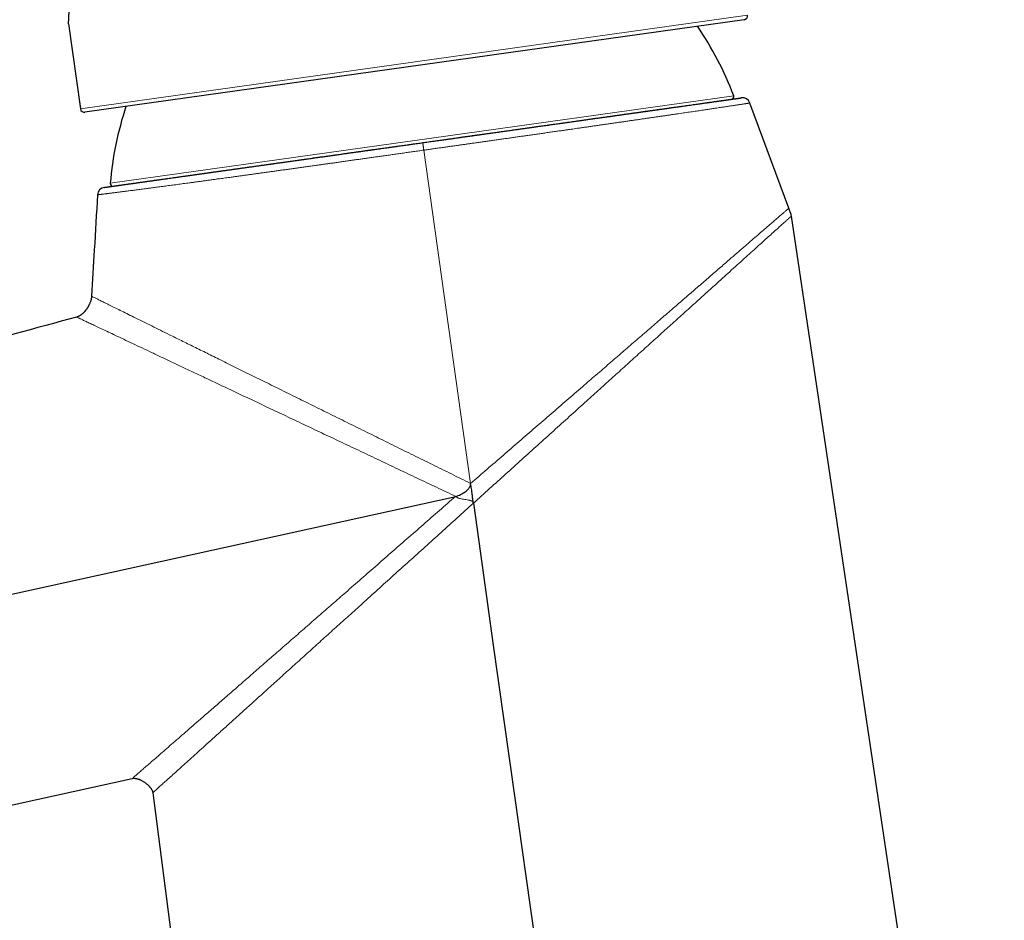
# Model space of a CAD drawing. Header units: millimetres. Extents: x 8 to 549, y 12 to 450.
# Tile 13 of 172: x 99 to 173, y 343 to 411. Entities that reach past the tile are written whole.
import ezdxf

# ---------------------------------------------------------------- set-up
doc = ezdxf.new("R2010")
doc.units = ezdxf.units.MM

msp = doc.modelspace()

# ---------------------------------------------------------------- linework, layer by layer
at = {"color": 252, "linetype": 'Continuous', "lineweight": 0}
for p, q in [((104.046, 403.847), (154.154, 410.89)), ((106.284, 398.261), (153.116, 404.843))]:
    msp.add_line(p, q, dxfattribs=at)
at = {"color": 7, "linetype": 'Continuous', "lineweight": 30}
for p, q in [((153.899, 410.551), (104.385, 403.592)), ((103.149, 410.235), (104.046, 403.847)), ((157.254, 396.394), (154.331, 404.29)), ((173.442, 288.479), (157.45, 395.8)), ((64.076, 343.873), (107.942, 353.551)), ((109.481, 352.473), (117.827, 288.313))]:
    msp.add_line(p, q, dxfattribs=at)
at = {"color": 252, "linetype": 'Continuous', "lineweight": 0, "flags": 128}
msp.add_lwpolyline([(133.352, 375.712), (131.519, 388.76), (129.836, 400.75)], dxfattribs=at)
at = {"color": 7, "linetype": 'Continuous', "lineweight": 30, "flags": 128}
for points in [[(46.393, 355.814), (89.309, 365.279), (132.234, 374.743)], [(133.559, 374.226), (134.216, 369.555), (135.034, 363.731), (135.853, 357.907), (136.676, 352.058), (137.499, 346.21), (138.196, 341.256)]]:
    msp.add_lwpolyline(points, dxfattribs=at)
at = {"color": 7, "linetype": 'Continuous', "lineweight": 30}
for centre, radius, start, end in [((153.857, 410.848), 0.3, 278, 8), ((129.929, 396.043), 24.8, 20.7823, 34.40915), ((152.929, 404.772), 0.2, 278, 20.7823), ((153.768, 404.082), 0.6, 20.32537, 97.99703), ((104.344, 403.889), 0.3, 188, 278), ((130.998, 396.193), 24.8, 161.59085, 175.2177), ((105.926, 397.358), 0.6, 97.991, 176.66972), ((106.483, 398.244), 0.2, 175.2177, 278)]:
    msp.add_arc(centre, radius, start, end, dxfattribs=at)
for points, knots in [([(103.149, 410.235), (103.149, 410.235), (103.149, 410.235), (103.149, 410.238), (103.149, 410.246), (103.15, 410.258), (103.151, 410.273), (103.152, 410.289), (103.153, 410.307), (103.155, 410.327), (103.156, 410.349), (103.157, 410.372), (103.159, 410.398), (103.161, 410.426), (103.162, 410.459), (103.165, 410.499), (103.167, 410.546), (103.17, 410.598), (103.173, 410.653), (103.176, 410.712), (103.178, 410.769), (103.181, 410.825), (103.183, 410.877), (103.185, 410.931), (103.188, 410.987), (103.19, 411.044), (103.192, 411.102), (103.194, 411.163), (103.196, 411.233), (103.198, 411.312), (103.2, 411.403), (103.202, 411.496), (103.204, 411.593), (103.205, 411.694), (103.206, 411.789), (103.206, 411.877), (103.207, 411.959), (103.207, 412.043), (103.206, 412.127), (103.206, 412.213), (103.205, 412.299), (103.204, 412.387), (103.202, 412.487), (103.2, 412.598), (103.197, 412.723), (103.193, 412.85), (103.188, 412.98), (103.183, 413.112), (103.177, 413.235), (103.171, 413.349), (103.166, 413.453), (103.16, 413.558), (103.153, 413.662), (103.146, 413.766), (103.139, 413.869), (103.131, 413.973), (103.122, 414.089), (103.111, 414.219), (103.098, 414.362), (103.084, 414.506), (103.069, 414.651), (103.053, 414.797), (103.038, 414.932), (103.023, 415.056), (103.009, 415.168), (102.995, 415.28), (102.98, 415.39), (102.965, 415.498), (102.95, 415.604), (102.935, 415.71), (102.917, 415.828), (102.896, 415.958), (102.873, 416.1), (102.85, 416.242), (102.825, 416.384), (102.799, 416.525), (102.775, 416.654), (102.753, 416.77), (102.733, 416.876), (102.712, 416.98), (102.691, 417.083), (102.67, 417.184), (102.649, 417.282), (102.627, 417.38), (102.603, 417.488), (102.577, 417.606), (102.547, 417.734), (102.517, 417.86), (102.487, 417.985), (102.456, 418.108), (102.428, 418.219), (102.402, 418.319), (102.379, 418.408), (102.356, 418.496), (102.333, 418.583), (102.31, 418.667), (102.287, 418.749), (102.264, 418.83), (102.239, 418.919), (102.211, 419.015), (102.182, 419.118), (102.152, 419.218), (102.123, 419.315), (102.094, 419.409), (102.068, 419.493), (102.045, 419.568), (102.024, 419.633), (102.004, 419.697), (101.985, 419.758), (101.966, 419.817), (101.947, 419.874), (101.929, 419.928), (101.912, 419.981), (101.895, 420.032), (101.878, 420.082), (101.863, 420.129), (101.847, 420.175), (101.832, 420.218), (101.818, 420.26), (101.804, 420.3), (101.791, 420.338), (101.779, 420.374), (101.767, 420.407), (101.756, 420.438), (101.744, 420.472), (101.732, 420.506), (101.721, 420.539), (101.711, 420.568), (101.702, 420.591), (101.696, 420.61), (101.691, 420.623), (101.688, 420.631), (101.688, 420.632), (101.687, 420.632)], [0, 0, 0, 0, 0.003543, 0.012341, 0.021204, 0.030068, 0.038931, 0.045671, 0.052411, 0.059164, 0.065917, 0.072357, 0.078797, 0.085249, 0.0917, 0.100414, 0.10913, 0.117844, 0.126619, 0.135395, 0.14417, 0.150839, 0.157508, 0.164188, 0.170869, 0.177395, 0.183921, 0.190458, 0.196995, 0.205824, 0.214654, 0.223483, 0.232372, 0.241264, 0.250153, 0.256909, 0.263665, 0.270433, 0.2772, 0.28383, 0.290459, 0.2971, 0.30374, 0.312713, 0.321688, 0.330661, 0.339699, 0.348738, 0.357776, 0.364649, 0.371521, 0.378407, 0.385293, 0.391882, 0.398471, 0.405072, 0.411672, 0.420595, 0.429519, 0.438441, 0.44743, 0.456421, 0.46541, 0.472248, 0.479086, 0.485938, 0.492789, 0.499252, 0.505715, 0.512189, 0.518664, 0.527412, 0.536162, 0.54491, 0.553722, 0.562535, 0.571346, 0.578046, 0.584745, 0.591457, 0.598169, 0.604619, 0.611068, 0.617529, 0.623989, 0.632714, 0.641441, 0.650167, 0.658952, 0.667739, 0.676525, 0.683201, 0.689877, 0.696564, 0.703252, 0.709819, 0.716386, 0.722965, 0.729543, 0.738428, 0.747316, 0.756201, 0.765148, 0.774098, 0.783045, 0.789846, 0.796646, 0.803459, 0.810272, 0.816907, 0.823542, 0.830189, 0.836835, 0.843517, 0.850198, 0.856892, 0.863585, 0.870416, 0.877246, 0.884089, 0.890932, 0.897814, 0.904696, 0.911592, 0.918487, 0.928563, 0.938648, 0.948815, 0.958982, 0.969192, 0.979402, 0.989695, 1, 1, 1, 1]), ([(129.758, 401.313), (129.9, 401.333), (130.183, 401.373), (130.608, 401.433), (131.033, 401.492), (131.458, 401.552), (131.882, 401.612), (132.296, 401.67), (132.701, 401.727), (133.096, 401.782), (133.49, 401.838), (133.883, 401.893), (134.276, 401.948), (134.668, 402.003), (135.06, 402.058), (135.451, 402.113), (135.84, 402.168), (136.225, 402.222), (136.607, 402.276), (136.985, 402.329), (137.361, 402.382), (137.735, 402.434), (138.117, 402.488), (138.507, 402.543), (138.904, 402.599), (139.297, 402.654), (139.688, 402.709), (140.066, 402.762), (140.431, 402.813), (140.784, 402.863), (141.134, 402.912), (141.481, 402.961), (141.825, 403.009), (142.167, 403.057), (142.506, 403.105), (142.842, 403.152), (143.174, 403.199), (143.501, 403.245), (143.825, 403.29), (144.145, 403.335), (144.46, 403.379), (144.772, 403.423), (145.086, 403.467), (145.404, 403.512), (145.724, 403.557), (146.039, 403.601), (146.349, 403.645), (146.645, 403.687), (146.927, 403.726), (147.196, 403.764), (147.46, 403.801), (147.72, 403.838), (147.977, 403.874), (148.23, 403.909), (148.48, 403.944), (148.725, 403.979), (148.964, 404.012), (149.199, 404.045), (149.428, 404.078), (149.651, 404.109), (149.87, 404.14), (150.082, 404.17), (150.292, 404.199), (150.497, 404.228), (150.698, 404.256), (150.893, 404.284), (151.082, 404.31), (151.262, 404.335), (151.435, 404.36), (151.599, 404.383), (151.757, 404.405), (151.909, 404.426), (152.055, 404.447), (152.196, 404.467), (152.331, 404.486), (152.46, 404.504), (152.582, 404.521), (152.698, 404.537), (152.808, 404.553), (152.911, 404.567), (153.008, 404.581), (153.098, 404.593), (153.184, 404.606), (153.265, 404.617), (153.341, 404.628), (153.409, 404.637), (153.469, 404.646), (153.521, 404.653), (153.565, 404.659), (153.601, 404.664), (153.631, 404.668), (153.654, 404.672), (153.671, 404.674), (153.681, 404.675), (153.686, 404.676), (153.685, 404.676), (153.685, 404.676)], [0, 0, 0, 0, 0.011341, 0.022686, 0.034033, 0.04538, 0.056725, 0.068066, 0.078692, 0.08932, 0.099949, 0.110577, 0.121203, 0.131904, 0.142607, 0.153312, 0.164015, 0.174716, 0.185267, 0.19582, 0.206374, 0.216927, 0.227478, 0.238889, 0.250303, 0.261718, 0.273132, 0.284543, 0.295105, 0.30567, 0.316235, 0.326799, 0.337362, 0.347997, 0.358634, 0.369273, 0.37991, 0.390545, 0.401144, 0.411745, 0.422346, 0.432947, 0.443546, 0.454908, 0.466273, 0.47764, 0.489005, 0.500367, 0.510739, 0.521112, 0.531487, 0.54186, 0.552232, 0.56279, 0.57335, 0.583911, 0.594472, 0.60503, 0.615588, 0.626148, 0.63671, 0.64727, 0.657828, 0.668682, 0.679538, 0.690395, 0.701251, 0.712105, 0.722541, 0.73298, 0.74342, 0.753858, 0.764295, 0.774804, 0.785315, 0.795827, 0.806338, 0.816847, 0.82732, 0.837795, 0.848271, 0.858746, 0.869219, 0.880458, 0.891699, 0.902941, 0.914182, 0.92542, 0.935834, 0.946251, 0.956668, 0.967084, 0.977499, 0.987984, 0.998471, 1, 1, 1, 1]), ([(130.61, 401.433), (130.615, 401.434), (130.767, 401.455), (131.066, 401.497), (131.509, 401.559), (131.951, 401.621), (132.332, 401.675), (132.652, 401.72), (132.911, 401.756), (133.171, 401.793), (133.429, 401.829), (133.688, 401.866), (133.951, 401.903), (134.219, 401.94), (134.545, 401.986), (134.925, 402.039), (135.357, 402.1), (135.786, 402.16), (136.213, 402.22), (136.6, 402.275), (136.947, 402.324), (137.256, 402.367), (137.501, 402.401), (137.683, 402.427), (137.803, 402.444), (137.923, 402.461), (138.043, 402.478), (138.163, 402.494), (138.378, 402.525), (138.689, 402.568), (139.092, 402.625), (139.491, 402.681), (139.886, 402.737), (140.278, 402.792), (140.613, 402.839), (140.892, 402.878), (141.117, 402.91), (141.341, 402.941), (141.564, 402.972), (141.786, 403.004), (142.006, 403.035), (142.224, 403.065), (142.477, 403.101), (142.762, 403.141), (143.078, 403.185), (143.39, 403.229), (143.698, 403.272), (144.002, 403.315), (144.302, 403.357), (144.608, 403.4), (144.92, 403.444), (145.236, 403.489), (145.547, 403.532), (145.854, 403.575), (146.147, 403.616), (146.425, 403.656), (146.69, 403.693), (146.949, 403.729), (147.204, 403.765), (147.454, 403.8), (147.699, 403.835), (147.914, 403.865), (148.101, 403.891), (148.261, 403.914), (148.419, 403.936), (148.574, 403.958), (148.727, 403.979), (148.877, 404), (149.026, 404.021), (149.204, 404.046), (149.409, 404.075), (149.638, 404.107), (149.861, 404.138), (150.075, 404.169), (150.283, 404.198), (150.475, 404.225), (150.653, 404.25), (150.817, 404.273), (150.941, 404.29), (151.027, 404.302), (151.078, 404.31), (151.129, 404.317), (151.179, 404.324), (151.229, 404.331), (151.278, 404.338), (151.36, 404.349), (151.473, 404.365), (151.612, 404.385), (151.744, 404.403), (151.869, 404.421), (151.988, 404.437), (152.1, 404.453), (152.197, 404.467), (152.282, 404.479), (152.356, 404.489), (152.426, 404.499), (152.491, 404.508), (152.551, 404.517), (152.607, 404.524), (152.664, 404.532), (152.721, 404.54), (152.777, 404.548), (152.825, 404.555), (152.866, 404.561), (152.899, 404.566), (152.925, 404.569), (152.944, 404.572), (152.95, 404.573), (152.953, 404.573)], [0, 0, 0, 0, 0.000364, 0.01298, 0.025588, 0.038194, 0.050801, 0.058233, 0.065668, 0.073108, 0.080552, 0.088002, 0.095459, 0.103341, 0.111237, 0.123859, 0.136467, 0.149068, 0.161665, 0.174264, 0.183506, 0.192754, 0.202008, 0.205646, 0.209285, 0.212926, 0.216568, 0.220213, 0.223859, 0.236334, 0.24879, 0.261232, 0.273664, 0.28609, 0.298515, 0.305838, 0.313164, 0.320492, 0.327825, 0.335162, 0.342505, 0.349854, 0.357211, 0.368134, 0.379042, 0.389938, 0.400824, 0.411704, 0.42258, 0.433457, 0.445424, 0.457398, 0.469383, 0.481383, 0.493403, 0.504326, 0.515234, 0.526129, 0.537016, 0.547896, 0.558772, 0.569649, 0.577127, 0.584608, 0.592093, 0.599581, 0.607074, 0.614574, 0.622081, 0.629595, 0.64207, 0.654526, 0.666968, 0.6794, 0.691826, 0.704251, 0.715188, 0.726131, 0.737082, 0.740772, 0.744464, 0.748157, 0.751851, 0.755548, 0.759247, 0.762947, 0.774442, 0.78592, 0.797388, 0.808846, 0.8203, 0.831751, 0.843205, 0.852208, 0.861217, 0.870232, 0.879255, 0.888288, 0.896962, 0.905474, 0.917379, 0.929274, 0.941162, 0.953047, 0.964934, 0.976613, 0.9883, 1, 1, 1, 1]), ([(105.843, 397.952), (105.843, 397.952), (105.842, 397.952), (105.847, 397.953), (105.857, 397.954), (105.874, 397.957), (105.897, 397.96), (105.925, 397.964), (105.96, 397.969), (106.002, 397.975), (106.05, 397.981), (106.105, 397.989), (106.166, 397.998), (106.233, 398.007), (106.306, 398.017), (106.384, 398.028), (106.468, 398.04), (106.556, 398.052), (106.65, 398.066), (106.75, 398.08), (106.856, 398.094), (106.967, 398.11), (107.084, 398.127), (107.202, 398.143), (107.32, 398.16), (107.438, 398.176), (107.56, 398.194), (107.686, 398.211), (107.817, 398.23), (107.954, 398.249), (108.096, 398.269), (108.245, 398.29), (108.398, 398.311), (108.556, 398.333), (108.718, 398.356), (108.872, 398.378), (109.018, 398.398), (109.153, 398.417), (109.291, 398.437), (109.449, 398.459), (109.63, 398.484), (109.835, 398.513), (110.044, 398.543), (110.258, 398.573), (110.478, 398.604), (110.702, 398.635), (110.931, 398.667), (111.155, 398.699), (111.375, 398.73), (111.59, 398.76), (111.808, 398.79), (112.029, 398.822), (112.254, 398.853), (112.485, 398.886), (112.722, 398.919), (112.966, 398.953), (113.213, 398.988), (113.463, 399.023), (113.717, 399.059), (113.955, 399.092), (114.176, 399.123), (114.38, 399.152), (114.586, 399.181), (114.82, 399.214), (115.085, 399.251), (115.38, 399.293), (115.679, 399.335), (115.981, 399.377), (116.287, 399.42), (116.597, 399.464), (116.91, 399.508), (117.214, 399.55), (117.509, 399.592), (117.794, 399.632), (118.082, 399.672), (118.372, 399.713), (118.664, 399.754), (118.976, 399.798), (119.307, 399.844), (119.658, 399.894), (120.013, 399.944), (120.37, 399.994), (120.73, 400.044), (121.093, 400.095), (121.459, 400.147), (121.82, 400.198), (122.178, 400.248), (122.531, 400.297), (122.886, 400.347), (123.243, 400.398), (123.602, 400.448), (123.963, 400.499), (124.325, 400.55), (124.675, 400.599), (125.012, 400.646), (125.337, 400.692), (125.662, 400.738), (125.989, 400.783), (126.316, 400.829), (126.663, 400.878), (127.031, 400.93), (127.418, 400.984), (127.806, 401.039), (128.195, 401.094), (128.585, 401.148), (128.976, 401.203), (129.367, 401.258), (129.628, 401.295), (129.758, 401.313)], [0, 0, 0, 0, 0.003455, 0.013279, 0.023142, 0.033006, 0.04287, 0.052733, 0.063018, 0.073305, 0.083592, 0.093878, 0.104207, 0.114538, 0.124869, 0.135199, 0.145136, 0.155075, 0.165013, 0.174951, 0.184928, 0.194907, 0.204886, 0.214864, 0.22371, 0.232557, 0.241403, 0.250265, 0.259127, 0.267989, 0.277164, 0.286339, 0.295514, 0.304706, 0.313899, 0.323091, 0.330234, 0.337376, 0.344522, 0.351667, 0.361615, 0.371564, 0.381513, 0.391461, 0.401447, 0.411435, 0.421423, 0.431409, 0.440264, 0.449119, 0.457974, 0.466844, 0.475715, 0.484585, 0.49376, 0.502935, 0.512109, 0.5213, 0.530492, 0.539684, 0.546818, 0.553952, 0.561089, 0.568227, 0.578145, 0.588064, 0.597983, 0.607901, 0.617857, 0.627814, 0.637771, 0.647727, 0.656556, 0.665384, 0.674212, 0.683056, 0.691899, 0.700743, 0.711139, 0.721536, 0.731933, 0.742329, 0.752769, 0.76321, 0.773651, 0.784091, 0.794009, 0.803929, 0.813849, 0.823767, 0.833724, 0.843682, 0.85364, 0.863597, 0.872425, 0.881255, 0.890083, 0.898927, 0.907772, 0.916616, 0.927016, 0.937417, 0.947819, 0.958219, 0.968663, 0.979109, 0.989555, 1, 1, 1, 1]), ([(106.516, 398.047), (106.519, 398.047), (106.526, 398.048), (106.548, 398.051), (106.578, 398.055), (106.616, 398.061), (106.656, 398.066), (106.695, 398.072), (106.729, 398.077), (106.766, 398.082), (106.807, 398.088), (106.85, 398.094), (106.897, 398.1), (106.948, 398.107), (107.014, 398.117), (107.097, 398.128), (107.201, 398.143), (107.312, 398.159), (107.432, 398.175), (107.548, 398.192), (107.659, 398.207), (107.762, 398.222), (107.848, 398.234), (107.914, 398.243), (107.958, 398.249), (108.003, 398.256), (108.049, 398.262), (108.095, 398.269), (108.18, 398.281), (108.306, 398.298), (108.479, 398.323), (108.659, 398.348), (108.846, 398.374), (109.041, 398.402), (109.216, 398.426), (109.367, 398.447), (109.492, 398.465), (109.62, 398.483), (109.75, 398.501), (109.883, 398.52), (110.018, 398.539), (110.156, 398.558), (110.319, 398.581), (110.509, 398.608), (110.727, 398.639), (110.949, 398.67), (111.177, 398.702), (111.41, 398.735), (111.648, 398.768), (111.898, 398.803), (112.163, 398.84), (112.441, 398.879), (112.725, 398.919), (113.016, 398.96), (113.303, 399.001), (113.586, 399.04), (113.864, 399.079), (114.146, 399.119), (114.432, 399.159), (114.722, 399.2), (115.017, 399.241), (115.284, 399.279), (115.522, 399.313), (115.731, 399.342), (115.942, 399.372), (116.155, 399.401), (116.37, 399.432), (116.587, 399.462), (116.806, 399.493), (117.075, 399.531), (117.395, 399.576), (117.769, 399.628), (118.146, 399.681), (118.527, 399.735), (118.912, 399.789), (119.285, 399.841), (119.646, 399.892), (119.995, 399.941), (120.268, 399.98), (120.465, 400.007), (120.584, 400.024), (120.704, 400.041), (120.824, 400.058), (120.944, 400.075), (121.065, 400.091), (121.271, 400.12), (121.563, 400.161), (121.942, 400.215), (122.323, 400.268), (122.707, 400.322), (123.092, 400.376), (123.479, 400.431), (123.84, 400.482), (124.175, 400.529), (124.484, 400.572), (124.793, 400.615), (125.104, 400.659), (125.412, 400.702), (125.714, 400.745), (126.051, 400.792), (126.425, 400.845), (126.84, 400.903), (127.256, 400.962), (127.672, 401.02), (128.087, 401.078), (128.499, 401.136), (128.794, 401.178), (128.952, 401.2), (128.974, 401.203)], [0, 0, 0, 0, 0.012602, 0.02519, 0.037771, 0.050347, 0.062923, 0.070337, 0.077753, 0.085174, 0.092598, 0.100029, 0.107466, 0.115328, 0.123207, 0.135798, 0.148377, 0.160948, 0.173516, 0.186084, 0.195305, 0.204531, 0.213763, 0.217392, 0.221023, 0.224655, 0.228289, 0.231925, 0.235563, 0.248008, 0.260435, 0.272847, 0.28525, 0.297647, 0.310043, 0.317349, 0.324657, 0.331968, 0.339283, 0.346603, 0.353929, 0.361261, 0.3686, 0.379498, 0.39038, 0.40125, 0.41211, 0.422965, 0.433816, 0.444666, 0.456605, 0.468551, 0.480508, 0.49248, 0.504471, 0.515368, 0.526251, 0.537121, 0.547981, 0.558835, 0.569686, 0.580537, 0.587998, 0.595462, 0.602928, 0.610399, 0.617875, 0.625357, 0.632846, 0.640342, 0.652788, 0.665215, 0.677627, 0.69003, 0.702427, 0.714823, 0.725734, 0.73665, 0.747576, 0.751257, 0.75494, 0.758624, 0.762311, 0.765998, 0.769688, 0.77338, 0.784847, 0.796299, 0.807739, 0.819171, 0.830597, 0.842022, 0.853449, 0.862431, 0.871418, 0.880412, 0.889414, 0.898426, 0.907079, 0.915571, 0.927448, 0.939315, 0.951175, 0.963032, 0.97489, 0.986542, 0.998202, 1, 1, 1, 1]), ([(105.327, 397.393), (105.247, 396.013), (105.099, 393.474), (104.952, 390.935), (104.885, 389.777)], [0, 0, 0, 0, 0.543592, 1, 1, 1, 1]), ([(157.449, 395.801), (157.445, 395.825), (157.437, 395.873), (157.42, 395.941), (157.401, 396.007), (157.38, 396.069), (157.356, 396.134), (157.33, 396.2), (157.303, 396.267), (157.278, 396.332), (157.262, 396.374), (157.254, 396.394)], [0, 0, 0, 0, 0.117231, 0.23006, 0.338984, 0.444243, 0.545915, 0.667929, 0.784221, 0.894766, 1, 1, 1, 1]), ([(104.885, 389.777), (104.883, 389.747), (104.878, 389.688), (104.863, 389.6), (104.843, 389.515), (104.819, 389.432), (104.793, 389.353), (104.765, 389.279), (104.735, 389.209), (104.703, 389.141), (104.671, 389.076), (104.637, 389.014), (104.605, 388.96), (104.575, 388.911), (104.546, 388.867), (104.52, 388.827), (104.492, 388.789), (104.465, 388.752), (104.438, 388.717), (104.416, 388.69), (104.4, 388.671), (104.39, 388.658), (104.379, 388.646), (104.369, 388.635), (104.359, 388.623), (104.345, 388.608), (104.327, 388.587), (104.303, 388.562), (104.274, 388.532), (104.239, 388.499), (104.199, 388.463), (104.154, 388.424), (104.102, 388.384), (104.045, 388.343), (103.988, 388.307), (103.932, 388.276), (103.878, 388.251), (103.821, 388.228), (103.781, 388.216), (103.761, 388.21)], [0, 0, 0, 0, 0.044182, 0.088224, 0.131679, 0.174141, 0.215256, 0.25472, 0.292285, 0.327749, 0.365504, 0.400131, 0.431509, 0.459594, 0.485244, 0.50882, 0.530309, 0.555241, 0.576687, 0.596662, 0.605075, 0.613862, 0.621809, 0.62887, 0.6358, 0.645191, 0.659085, 0.676349, 0.696902, 0.720636, 0.747407, 0.777037, 0.809304, 0.843945, 0.880656, 0.909353, 0.938889, 0.969138, 1, 1, 1, 1]), ([(103.762, 388.21), (97.555, 386.524), (84.97, 383.106), (66.008, 377.957), (47.203, 372.849), (34.775, 369.474), (28.725, 367.831)], [0, 0, 0, 0, 0.248165, 0.503134, 0.758103, 1, 1, 1, 1]), ([(132.235, 374.738), (132.298, 374.756), (132.424, 374.792), (132.604, 374.873), (132.777, 374.967), (132.941, 375.076), (133.094, 375.201), (133.207, 375.321), (133.282, 375.43), (133.326, 375.518), (133.356, 375.614), (133.353, 375.68), (133.352, 375.712)], [0, 0, 0, 0, 0.125023, 0.250079, 0.375149, 0.500216, 0.625251, 0.750214, 0.812743, 0.875221, 0.93765, 1, 1, 1, 1]), ([(133.552, 374.225), (133.546, 374.28), (133.536, 374.391), (133.51, 374.611), (133.483, 374.845), (133.451, 375.093), (133.421, 375.3), (133.392, 375.472), (133.366, 375.609), (133.351, 375.677), (133.344, 375.711)], [0, 0, 0, 0, 0.1107713, 0.2215486, 0.443159, 0.5822139, 0.7213105, 0.8605954, 0.9302982, 1, 1, 1, 1]), ([(107.942, 353.551), (107.959, 353.554), (107.994, 353.56), (108.046, 353.564), (108.101, 353.563), (108.158, 353.558), (108.214, 353.55), (108.264, 353.539), (108.308, 353.529), (108.348, 353.517), (108.387, 353.505), (108.44, 353.487), (108.508, 353.46), (108.59, 353.423), (108.675, 353.379), (108.761, 353.329), (108.846, 353.275), (108.928, 353.218), (109.004, 353.158), (109.076, 353.097), (109.143, 353.035), (109.198, 352.979), (109.244, 352.926), (109.286, 352.877), (109.327, 352.822), (109.369, 352.761), (109.407, 352.694), (109.433, 352.639), (109.449, 352.599), (109.458, 352.574), (109.466, 352.549), (109.472, 352.524), (109.478, 352.498), (109.48, 352.481), (109.481, 352.473)], [0, 0, 0, 0, 0.026388, 0.052342, 0.077571, 0.108421, 0.136886, 0.162397, 0.184491, 0.204066, 0.224333, 0.245471, 0.287246, 0.331985, 0.379561, 0.429681, 0.480052, 0.529531, 0.577799, 0.624578, 0.669628, 0.712882, 0.741854, 0.773823, 0.808396, 0.84508, 0.883276, 0.922291, 0.935356, 0.948405, 0.961412, 0.974358, 0.987224, 1, 1, 1, 1])]:
    msp.add_open_spline(points, degree=3, knots=knots, dxfattribs=at)
at = {"color": 252, "linetype": 'Continuous', "lineweight": 0}
for points, knots in [([(154.331, 404.29), (154.331, 404.29), (154.332, 404.29), (154.327, 404.289), (154.316, 404.288), (154.299, 404.285), (154.275, 404.281), (154.245, 404.277), (154.208, 404.271), (154.166, 404.265), (154.118, 404.257), (154.066, 404.249), (154.007, 404.241), (153.943, 404.231), (153.873, 404.22), (153.797, 404.208), (153.715, 404.196), (153.63, 404.183), (153.544, 404.17), (153.457, 404.157), (153.366, 404.143), (153.27, 404.128), (153.169, 404.113), (153.058, 404.096), (152.935, 404.078), (152.8, 404.057), (152.658, 404.036), (152.511, 404.014), (152.357, 403.991), (152.197, 403.967), (152.031, 403.942), (151.869, 403.917), (151.711, 403.894), (151.559, 403.871), (151.403, 403.848), (151.243, 403.824), (151.079, 403.8), (150.903, 403.774), (150.716, 403.746), (150.517, 403.716), (150.313, 403.686), (150.104, 403.655), (149.89, 403.624), (149.671, 403.591), (149.447, 403.558), (149.216, 403.524), (148.977, 403.489), (148.729, 403.453), (148.477, 403.416), (148.22, 403.378), (147.958, 403.34), (147.691, 403.301), (147.42, 403.261), (147.146, 403.222), (146.872, 403.182), (146.596, 403.142), (146.316, 403.101), (146.032, 403.06), (145.743, 403.018), (145.45, 402.976), (145.154, 402.933), (144.865, 402.891), (144.584, 402.85), (144.312, 402.811), (144.037, 402.772), (143.76, 402.732), (143.479, 402.691), (143.193, 402.65), (142.9, 402.608), (142.602, 402.565), (142.301, 402.522), (141.997, 402.478), (141.691, 402.434), (141.405, 402.393), (141.141, 402.356), (140.898, 402.321), (140.654, 402.286), (140.375, 402.246), (140.063, 402.201), (139.714, 402.152), (139.364, 402.102), (139.011, 402.051), (138.654, 402), (138.296, 401.949), (137.935, 401.898), (137.586, 401.848), (137.249, 401.8), (136.924, 401.754), (136.598, 401.708), (136.27, 401.661), (135.941, 401.614), (135.607, 401.567), (135.267, 401.519), (134.923, 401.47), (134.577, 401.421), (134.231, 401.372), (133.883, 401.322), (133.56, 401.277), (133.263, 401.235), (132.991, 401.196), (132.718, 401.157), (132.428, 401.116), (132.121, 401.073), (131.796, 401.027), (131.47, 400.981), (131.144, 400.935), (130.818, 400.889), (130.491, 400.842), (130.164, 400.796), (129.945, 400.765), (129.836, 400.75)], [0, 0, 0, 0, 0.002677, 0.012923, 0.02317, 0.033415, 0.043702, 0.053991, 0.06428, 0.074568, 0.084365, 0.094164, 0.103963, 0.11376, 0.123596, 0.133433, 0.14327, 0.153106, 0.161827, 0.170549, 0.17927, 0.188007, 0.196744, 0.20548, 0.21576, 0.226041, 0.236322, 0.246601, 0.256925, 0.26725, 0.277574, 0.287898, 0.296531, 0.305165, 0.313798, 0.322446, 0.331094, 0.339741, 0.349495, 0.359249, 0.369004, 0.378757, 0.388547, 0.398338, 0.40813, 0.41792, 0.428108, 0.438298, 0.448488, 0.458677, 0.468907, 0.479138, 0.48937, 0.4996, 0.509515, 0.519431, 0.529348, 0.539263, 0.549216, 0.55917, 0.569124, 0.579078, 0.587903, 0.59673, 0.605555, 0.614396, 0.623237, 0.632078, 0.641219, 0.65036, 0.659501, 0.668659, 0.677817, 0.686975, 0.69408, 0.701186, 0.708295, 0.715405, 0.725347, 0.73529, 0.745233, 0.755175, 0.765156, 0.775139, 0.785121, 0.795103, 0.803953, 0.812803, 0.821653, 0.830519, 0.839385, 0.848251, 0.857427, 0.866604, 0.87578, 0.884974, 0.894168, 0.903361, 0.910502, 0.917643, 0.924788, 0.931932, 0.940426, 0.948919, 0.957419, 0.965918, 0.974436, 0.982953, 0.991477, 1, 1, 1, 1]), ([(129.836, 400.75), (129.836, 400.75), (129.709, 400.732), (129.455, 400.696), (129.073, 400.642), (128.692, 400.588), (128.311, 400.534), (127.929, 400.48), (127.548, 400.426), (127.167, 400.372), (126.801, 400.32), (126.45, 400.271), (126.115, 400.224), (125.781, 400.176), (125.447, 400.129), (125.113, 400.082), (124.777, 400.035), (124.439, 399.987), (124.098, 399.939), (123.759, 399.891), (123.42, 399.844), (123.083, 399.796), (122.771, 399.752), (122.486, 399.712), (122.226, 399.676), (121.967, 399.639), (121.675, 399.598), (121.351, 399.553), (120.995, 399.503), (120.641, 399.454), (120.289, 399.404), (119.939, 399.356), (119.59, 399.307), (119.245, 399.259), (118.914, 399.213), (118.599, 399.169), (118.299, 399.127), (118.001, 399.086), (117.706, 399.045), (117.412, 399.004), (117.117, 398.963), (116.822, 398.923), (116.526, 398.882), (116.232, 398.841), (115.941, 398.801), (115.653, 398.761), (115.389, 398.725), (115.148, 398.692), (114.931, 398.662), (114.715, 398.633), (114.472, 398.599), (114.204, 398.563), (113.912, 398.523), (113.623, 398.484), (113.338, 398.445), (113.057, 398.407), (112.779, 398.369), (112.505, 398.332), (112.246, 398.297), (112.001, 398.264), (111.769, 398.233), (111.54, 398.202), (111.315, 398.172), (111.094, 398.142), (110.873, 398.112), (110.654, 398.083), (110.436, 398.054), (110.222, 398.026), (110.012, 397.998), (109.806, 397.97), (109.619, 397.946), (109.45, 397.923), (109.299, 397.904), (109.15, 397.884), (108.985, 397.862), (108.804, 397.838), (108.61, 397.813), (108.421, 397.788), (108.236, 397.764), (108.057, 397.741), (107.883, 397.718), (107.715, 397.697), (107.558, 397.676), (107.412, 397.657), (107.276, 397.64), (107.145, 397.623), (107.018, 397.607), (106.895, 397.591), (106.775, 397.576), (106.659, 397.561), (106.546, 397.546), (106.437, 397.533), (106.334, 397.52), (106.235, 397.507), (106.149, 397.496), (106.073, 397.487), (106.007, 397.478), (105.944, 397.47), (105.879, 397.462), (105.814, 397.454), (105.75, 397.446), (105.69, 397.438), (105.634, 397.431), (105.583, 397.425), (105.535, 397.419), (105.49, 397.413), (105.449, 397.408), (105.414, 397.404), (105.384, 397.4), (105.361, 397.397), (105.343, 397.395), (105.332, 397.393), (105.327, 397.393), (105.327, 397.393), (105.327, 397.393)], [0, 0, 0, 0, 0.000002, 0.009942, 0.019884, 0.029826, 0.039766, 0.049746, 0.059727, 0.069708, 0.079687, 0.088516, 0.097344, 0.106173, 0.115016, 0.12386, 0.132704, 0.14182, 0.150937, 0.160053, 0.169186, 0.178319, 0.187452, 0.194566, 0.201679, 0.208796, 0.215912, 0.225829, 0.235747, 0.245665, 0.255581, 0.265536, 0.275492, 0.285448, 0.295403, 0.30423, 0.313058, 0.321885, 0.330727, 0.33957, 0.348412, 0.357555, 0.366698, 0.375841, 0.385001, 0.39416, 0.40332, 0.410427, 0.417535, 0.424646, 0.431757, 0.441703, 0.451651, 0.461598, 0.471545, 0.48153, 0.491516, 0.501502, 0.511487, 0.520341, 0.529195, 0.538048, 0.546917, 0.555787, 0.564656, 0.573829, 0.583003, 0.592176, 0.601366, 0.610557, 0.619747, 0.62688, 0.634013, 0.641149, 0.648286, 0.658225, 0.668166, 0.678107, 0.688046, 0.698025, 0.708005, 0.717985, 0.727964, 0.736812, 0.74566, 0.754508, 0.763371, 0.772235, 0.781098, 0.790272, 0.799446, 0.808619, 0.81781, 0.827002, 0.836193, 0.843332, 0.850471, 0.857614, 0.864757, 0.873453, 0.88215, 0.890845, 0.899556, 0.908268, 0.916978, 0.926804, 0.93663, 0.946456, 0.956281, 0.966145, 0.97601, 0.985875, 0.995738, 1, 1, 1, 1]), ([(133.352, 375.713), (133.761, 376.066), (134.576, 376.77), (135.794, 377.823), (137.003, 378.869), (138.205, 379.908), (139.398, 380.94), (140.583, 381.964), (141.709, 382.938), (142.773, 383.858), (143.774, 384.723), (144.755, 385.572), (145.716, 386.403), (146.654, 387.214), (147.57, 388.006), (148.463, 388.779), (149.333, 389.532), (150.178, 390.263), (150.994, 390.969), (151.776, 391.646), (152.469, 392.245), (153.079, 392.773), (153.614, 393.236), (154.12, 393.674), (154.595, 394.085), (155.038, 394.468), (155.445, 394.821), (155.814, 395.14), (156.142, 395.424), (156.43, 395.674), (156.677, 395.888), (156.883, 396.066), (157.044, 396.205), (157.163, 396.309), (157.233, 396.369), (157.262, 396.394), (157.255, 396.388), (157.254, 396.387)], [0, 0, 0, 0, 0.03576, 0.071353, 0.106836, 0.14227, 0.177718, 0.213247, 0.248924, 0.280207, 0.311421, 0.342533, 0.37351, 0.404383, 0.435245, 0.466151, 0.497164, 0.528372, 0.559726, 0.591094, 0.622354, 0.647279, 0.672214, 0.697188, 0.722239, 0.747408, 0.772549, 0.797527, 0.822399, 0.847225, 0.872069, 0.897039, 0.922142, 0.9473, 0.972437, 0.997477, 1, 1, 1, 1]), ([(133.564, 374.226), (133.97, 374.593), (134.781, 375.326), (135.995, 376.423), (137.203, 377.514), (138.403, 378.598), (139.593, 379.673), (140.769, 380.735), (141.881, 381.739), (142.93, 382.687), (143.919, 383.581), (144.896, 384.463), (145.858, 385.333), (146.804, 386.187), (147.729, 387.022), (148.629, 387.835), (149.502, 388.623), (150.345, 389.385), (151.158, 390.119), (151.938, 390.823), (152.631, 391.45), (153.244, 392.003), (153.781, 392.489), (154.29, 392.948), (154.766, 393.378), (155.21, 393.779), (155.618, 394.148), (155.991, 394.484), (156.325, 394.786), (156.619, 395.051), (156.869, 395.277), (157.076, 395.464), (157.239, 395.611), (157.359, 395.719), (157.428, 395.782), (157.456, 395.807), (157.449, 395.801), (157.448, 395.8)], [0, 0, 0, 0, 0.035817, 0.071613, 0.10737, 0.14307, 0.178696, 0.214233, 0.249665, 0.280618, 0.3116, 0.342658, 0.373844, 0.405132, 0.436418, 0.467651, 0.498781, 0.529895, 0.561083, 0.592313, 0.623556, 0.648549, 0.673533, 0.698505, 0.723469, 0.748429, 0.773455, 0.798555, 0.823659, 0.848702, 0.873621, 0.898488, 0.923417, 0.948405, 0.973455, 0.998571, 1, 1, 1, 1]), ([(133.352, 375.712), (132.872, 375.95), (131.914, 376.422), (130.485, 377.128), (129.068, 377.827), (127.663, 378.521), (126.27, 379.209), (124.889, 379.89), (123.52, 380.566), (122.164, 381.236), (120.824, 381.898), (119.507, 382.548), (118.219, 383.185), (116.963, 383.805), (115.741, 384.409), (114.603, 384.971), (113.546, 385.493), (112.568, 385.976), (111.627, 386.441), (110.79, 386.855), (110.049, 387.221), (109.398, 387.543), (108.78, 387.849), (108.197, 388.137), (107.652, 388.407), (107.147, 388.657), (106.688, 388.884), (106.276, 389.088), (105.914, 389.267), (105.603, 389.422), (105.345, 389.549), (105.143, 389.649), (104.996, 389.722), (104.911, 389.764), (104.876, 389.782), (104.886, 389.777), (104.886, 389.777)], [0, 0, 0, 0, 0.035763, 0.071355, 0.106822, 0.142213, 0.177578, 0.212966, 0.24843, 0.28407, 0.319852, 0.35563, 0.39128, 0.426819, 0.46232, 0.497855, 0.52909, 0.560453, 0.591836, 0.623139, 0.648097, 0.673027, 0.697974, 0.722987, 0.748121, 0.773293, 0.798388, 0.823431, 0.848452, 0.873484, 0.898584, 0.923741, 0.948903, 0.974017, 0.999035, 1, 1, 1, 1]), ([(103.762, 388.21), (103.767, 388.207), (103.777, 388.202), (103.868, 388.16), (104.011, 388.092), (104.213, 387.997), (104.47, 387.875), (104.782, 387.728), (105.146, 387.556), (105.559, 387.361), (106.019, 387.144), (106.542, 386.897), (107.131, 386.619), (107.787, 386.308), (108.487, 385.978), (109.229, 385.627), (110.006, 385.26), (110.813, 384.879), (111.647, 384.485), (112.507, 384.078), (113.478, 383.618), (114.569, 383.103), (115.786, 382.527), (117.039, 381.934), (118.325, 381.326), (119.64, 380.703), (120.978, 380.07), (122.335, 379.427), (123.709, 378.777), (125.099, 378.118), (126.503, 377.453), (127.921, 376.781), (129.351, 376.104), (130.789, 375.423), (131.753, 374.967), (132.235, 374.738)], [0, 0, 0, 0, 0.024699, 0.049791, 0.074937, 0.100077, 0.125154, 0.150202, 0.175289, 0.200403, 0.225521, 0.250616, 0.278625, 0.30654, 0.334434, 0.36237, 0.390394, 0.417975, 0.44556, 0.473093, 0.500517, 0.536006, 0.571496, 0.607061, 0.642758, 0.678546, 0.714326, 0.749998, 0.785591, 0.821214, 0.856875, 0.892579, 0.928332, 0.964138, 1, 1, 1, 1]), ([(107.942, 353.551), (107.947, 353.555), (107.957, 353.564), (108.034, 353.631), (108.157, 353.738), (108.328, 353.886), (108.546, 354.076), (108.812, 354.308), (109.123, 354.578), (109.477, 354.886), (109.87, 355.228), (110.301, 355.603), (110.767, 356.009), (111.266, 356.443), (111.796, 356.904), (112.355, 357.392), (112.991, 357.945), (113.706, 358.568), (114.505, 359.264), (115.334, 359.986), (116.191, 360.734), (117.076, 361.506), (117.988, 362.301), (118.922, 363.116), (119.877, 363.949), (120.846, 364.796), (121.829, 365.654), (122.824, 366.523), (123.878, 367.444), (124.995, 368.42), (126.175, 369.451), (127.368, 370.494), (128.572, 371.548), (129.786, 372.609), (131.007, 373.676), (131.824, 374.39), (132.233, 374.747)], [0, 0, 0, 0, 0.0247864, 0.0496809, 0.0746247, 0.0995564, 0.1244147, 0.1494514, 0.174544, 0.1996727, 0.2248108, 0.2499265, 0.2750005, 0.3000606, 0.3251335, 0.3502411, 0.3754, 0.4067754, 0.4379875, 0.4691116, 0.5002143, 0.5313967, 0.5626858, 0.5940301, 0.6253743, 0.6566246, 0.6877594, 0.7188226, 0.7498548, 0.7853641, 0.8209637, 0.8566466, 0.8924037, 0.9282237, 0.9640939, 1, 1, 1, 1]), ([(133.558, 374.226), (133.555, 374.241), (133.548, 374.271), (133.518, 374.326), (133.459, 374.378), (133.375, 374.417), (133.257, 374.454), (133.106, 374.481), (132.923, 374.506), (132.74, 374.532), (132.589, 374.562), (132.471, 374.597), (132.386, 374.632), (132.305, 374.677), (132.26, 374.72), (132.238, 374.741)], [0, 0, 0, 0, 0.0312429, 0.0624343, 0.1246693, 0.1870946, 0.2496297, 0.374691, 0.499803, 0.6249088, 0.7499963, 0.8125255, 0.8750396, 0.9376778, 1, 1, 1, 1]), ([(109.482, 352.473), (109.486, 352.477), (109.495, 352.485), (109.569, 352.552), (109.689, 352.66), (109.857, 352.812), (110.072, 353.006), (110.333, 353.242), (110.639, 353.518), (110.986, 353.832), (111.373, 354.181), (111.798, 354.565), (112.258, 354.98), (112.75, 355.425), (113.274, 355.898), (113.828, 356.399), (114.458, 356.967), (115.167, 357.608), (115.96, 358.324), (116.782, 359.067), (117.634, 359.836), (118.513, 360.631), (119.418, 361.449), (120.346, 362.288), (121.294, 363.144), (122.257, 364.014), (123.233, 364.896), (124.221, 365.788), (125.268, 366.734), (126.376, 367.736), (127.548, 368.795), (128.732, 369.865), (129.927, 370.945), (131.132, 372.033), (132.342, 373.127), (133.153, 373.859), (133.558, 374.226)], [0, 0, 0, 0, 0.024048, 0.049174, 0.074348, 0.099507, 0.124587, 0.149639, 0.174746, 0.199889, 0.225041, 0.250171, 0.275253, 0.300314, 0.325385, 0.350495, 0.375664, 0.407055, 0.438274, 0.4694, 0.500499, 0.531678, 0.562961, 0.594296, 0.625625, 0.656855, 0.68797, 0.719013, 0.750026, 0.785513, 0.82109, 0.85675, 0.892483, 0.928278, 0.964122, 1, 1, 1, 1])]:
    msp.add_open_spline(points, degree=3, knots=knots, dxfattribs=at)
msp.add_open_spline([(129.836, 400.75), (129.834, 400.769), (129.828, 400.806), (129.821, 400.862), (129.813, 400.916), (129.806, 400.968), (129.799, 401.018), (129.792, 401.066), (129.786, 401.11), (129.78, 401.151), (129.775, 401.187), (129.771, 401.22), (129.767, 401.248), (129.763, 401.272), (129.761, 401.29), (129.759, 401.303), (129.758, 401.312), (129.758, 401.313), (129.758, 401.313)], degree=3, dxfattribs=at)

doc.saveas('drawing.dxf')
